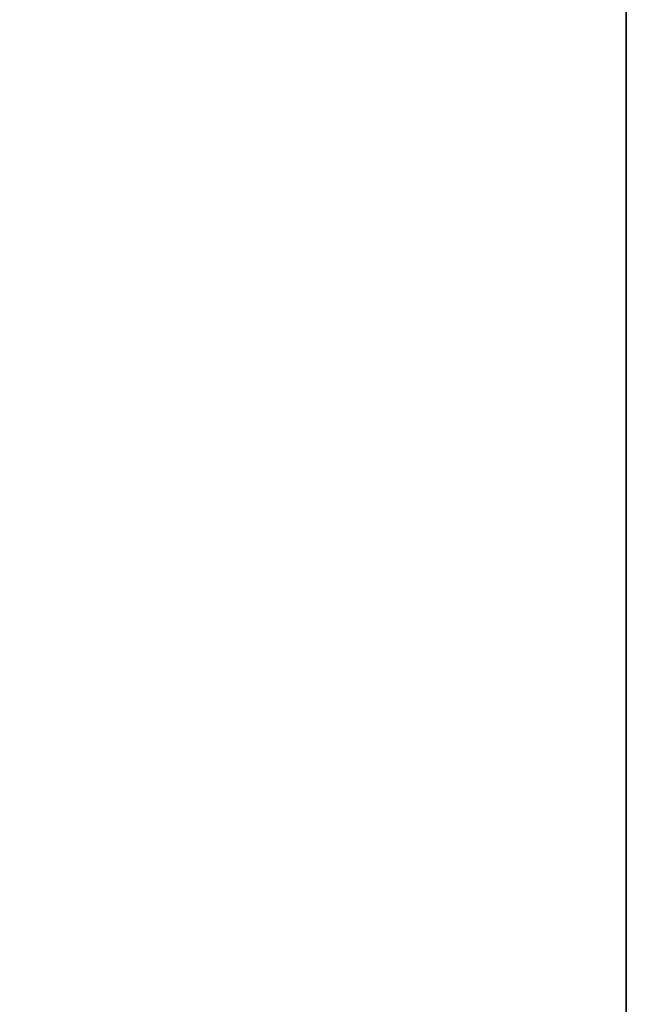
# Model space of a CAD drawing. Header units: metres. Extents: x 209848 to 209928, y 1182430 to 1182563.
# Tile 151 of 256: x 209852.5869 to 209852.6197, y 1182476.7735 to 1182476.8268. Entities that reach past the tile are written whole.
import ezdxf

# ---------------------------------------------------------------- set-up
doc = ezdxf.new("R2010")
doc.units = ezdxf.units.M
doc.header["$MEASUREMENT"] = 0
doc.linetypes.add('DGN Style 2', pattern=[15.036391, 9.021834, -6.014556])
doc.layers.get('0').update_dxf_attribs({"color": 254})

# ---------------------------------------------------------------- blocks, each defined once
blk = doc.blocks.new('*U2')
at = {"color": 3, "linetype": 'Continuous'}
blk.add_line((1.275, -22.233173), (1.275, -22.331554), dxfattribs=at)
blk = doc.blocks.new('*U3')
at = {"color": 3, "linetype": 'Continuous'}
for p, q in [((1.275, -22.150222), (1.275, -22.249142)), ((1.275, -22.249142), (1.275, -22.348058))]:
    blk.add_line(p, q, dxfattribs=at)
blk = doc.blocks.new('*U4')
at = {"color": 3, "linetype": 'Continuous'}
for p, q in [((1.275, -22.173235), (1.275, -22.271811)), ((1.275, -22.271811), (1.275, -22.370144))]:
    blk.add_line(p, q, dxfattribs=at)
blk = doc.blocks.new('*U5')
at = {"color": 3, "linetype": 'Continuous'}
for p, q in [((1.275, -22.167611), (1.275, -22.267107)), ((1.275, -22.267107), (1.275, -22.366655))]:
    blk.add_line(p, q, dxfattribs=at)
blk = doc.blocks.new('*U6')
at = {"color": 3, "linetype": 'Continuous'}
blk.add_line((1.275, -22.217707), (1.275, -22.319585), dxfattribs=at)
blk = doc.blocks.new('*U7')
at = {"color": 3, "linetype": 'Continuous'}
for p, q in [((1.275, -22.13841), (1.275, -22.237567)), ((1.275, -22.237567), (1.275, -22.336709))]:
    blk.add_line(p, q, dxfattribs=at)
blk = doc.blocks.new('*U8')
at = {"color": 3, "linetype": 'Continuous'}
blk.add_line((1.275, -22.225115), (1.275, -22.330242), dxfattribs=at)
blk = doc.blocks.new('*U9')
at = {"color": 3, "linetype": 'Continuous'}
blk.add_line((1.275, -22.187859), (1.275, -22.289699), dxfattribs=at)
blk = doc.blocks.new('ATTEMP_2')
at = {"color": 254, "flags": 128}
blk.add_lwpolyline([(0, 1.275), (-13.6, 1.275), (-13.6, -1.275), (0, -1.275), (0, 1.275), (0, 1.275)], dxfattribs=at)
blk = doc.blocks.new('ATTEMP_1')
at = {"color": 254, "rotation": 90}
blk.add_blockref('ATTEMP_2', (0, -18.11), dxfattribs=at)
blk = doc.blocks.new('ATTEMP')
at = {"color": 3, "linetype": 'Continuous'}
for name in ['*U9', '*U8', '*U7', '*U6', '*U4', '*U5', '*U3', '*U2']:
    blk.add_blockref(name, (-8.511171, 0), dxfattribs=at)
at = {"color": 254}
blk.add_blockref('ATTEMP_1', (-8.511171, 0), dxfattribs=at)

msp = doc.modelspace()

# ---------------------------------------------------------------- block references
at = {"color": 1, "linetype": 'DGN Style 2'}
msp.add_blockref('ATTEMP', (209859.855907, 1182499.061067), dxfattribs=at)

doc.saveas('drawing.dxf')
